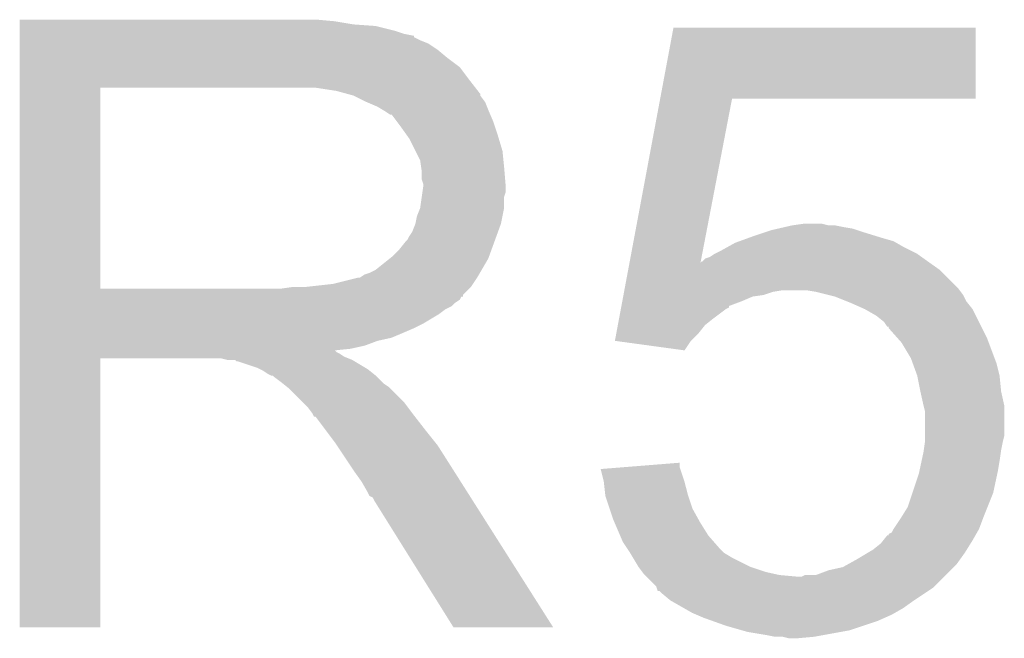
# Model space of a CAD drawing. Extents: x -1.3 to 24.2, y -3.9 to 24.8.
# Tile 14 of 24: x 7.5 to 9.1, y 16.1 to 17.1. Entities that reach past the tile are written whole.
import ezdxf

# ---------------------------------------------------------------- set-up
doc = ezdxf.new("R2010")
doc.units = 0
doc.layers.add('ISM_9_CLICK_V100_GTO', color=12, linetype='CONTINUOUS')

msp = doc.modelspace()

# ---------------------------------------------------------------- linework, layer by layer
at = {"layer": 'ISM_9_CLICK_V100_GTO'}
for points in [[(7.543822, 17.10182), (7.543824, 17.10436), (8.04926, 17.10182), (8.02132, 17.10436)], [(7.543822, 17.09674), (7.543822, 17.10182), (8.079738, 17.09674), (8.04926, 17.10182)], [(7.543822, 17.0942), (7.543822, 17.09674), (8.1153, 17.0942), (8.079738, 17.09674)], [(7.543822, 17.08658), (7.543822, 17.0942), (8.145778, 17.08658), (8.1153, 17.0942)], [(7.543822, 17.0815), (7.543822, 17.08658), (8.161022, 17.0815), (8.145778, 17.08658)], [(7.543822, 17.07896), (7.543822, 17.0815), (8.173722, 17.07896), (8.161022, 17.0815)], [(7.543822, 17.078936), (7.543822, 17.07896), (8.17626, 17.078936), (8.173722, 17.07896)], [(7.543822, 17.076414), (7.543822, 17.078936), (8.176276, 17.076414), (8.17626, 17.078936)], [(8.571476, 16.97736), (8.592834, 17.091636), (9.077936, 16.97736), (9.07796, 17.091636)], [(8.592834, 17.091636), (8.59284, 17.09166), (9.07796, 17.091636), (8.59284, 17.09166)], [(7.543822, 17.07134), (7.543822, 17.076414), (8.18642, 17.07134), (8.176276, 17.076414)], [(7.543822, 17.066258), (7.543822, 17.07134), (8.199122, 17.066258), (8.18642, 17.07134)], [(7.543822, 17.0561), (7.543822, 17.066258), (8.21436, 17.0561), (8.199122, 17.066258)], [(7.543822, 17.0434), (7.543822, 17.0561), (8.2296, 17.0434), (8.21436, 17.0561)], [(7.543822, 17.028158), (7.543822, 17.0434), (8.249922, 17.028158), (8.2296, 17.0434)], [(7.54382, 17.00784), (7.543822, 17.028158), (8.26516, 17.00784), (8.249922, 17.028158)], [(7.54382, 16.99514), (7.54382, 17.00784), (8.275038, 16.99514), (8.26516, 17.00784)], [(7.543812, 16.672582), (7.54382, 16.995118), (7.673342, 16.672582), (7.673342, 16.995118)], [(7.54382, 16.995118), (7.54382, 16.99514), (7.673342, 16.995118), (7.98068, 16.99514)], [(8.051802, 16.99006), (8.018782, 16.99514), (8.278988, 16.99006), (8.275038, 16.99514)], [(8.070436, 16.984978), (8.051802, 16.99006), (8.28294, 16.984978), (8.278988, 16.99006)], [(8.07974, 16.98244), (8.070436, 16.984978), (8.282944, 16.98244), (8.28294, 16.984978)], [(8.079752, 16.982434), (8.07974, 16.98244), (8.282944, 16.982434), (8.282944, 16.98244)], [(8.100056, 16.972282), (8.079752, 16.982434), (8.29056, 16.972282), (8.282944, 16.982434)], [(8.10006, 16.97228), (8.100056, 16.972282), (8.290562, 16.97228), (8.29056, 16.972282)], [(8.11784, 16.96466), (8.10006, 16.97228), (8.29361, 16.96466), (8.290562, 16.97228)], [(8.522578, 16.715746), (8.571472, 16.97734), (8.636494, 16.715746), (8.686796, 16.97734)], [(8.571472, 16.97734), (8.571476, 16.97736), (8.686796, 16.97734), (9.077936, 16.97736)], [(8.12631, 16.95958), (8.11784, 16.96466), (8.29564, 16.95958), (8.29361, 16.96466)], [(8.13054, 16.957042), (8.12631, 16.95958), (8.296728, 16.957042), (8.29564, 16.95958)], [(8.138164, 16.95196), (8.13054, 16.957042), (8.298906, 16.95196), (8.296728, 16.957042)], [(8.140704, 16.951952), (8.138164, 16.95196), (8.29891, 16.951952), (8.298906, 16.95196)], [(8.14832, 16.9418), (8.140704, 16.951952), (8.30326, 16.9418), (8.29891, 16.951952)], [(8.15594, 16.93164), (8.14832, 16.9418), (8.306648, 16.93164), (8.30326, 16.9418)], [(8.16501, 16.91894), (8.15594, 16.93164), (8.31088, 16.91894), (8.306648, 16.93164)], [(8.16864, 16.913856), (8.16501, 16.91894), (8.312406, 16.913856), (8.31088, 16.91894)], [(8.1788, 16.893538), (8.16864, 16.913856), (8.3185, 16.893538), (8.312406, 16.913856)], [(8.18642, 16.878296), (8.1788, 16.893538), (8.320026, 16.878296), (8.3185, 16.893538)], [(8.187872, 16.86814), (8.18642, 16.878296), (8.32104, 16.86814), (8.320026, 16.878296)], [(8.18896, 16.860518), (8.187872, 16.86814), (8.321676, 16.860518), (8.32104, 16.86814)], [(8.188962, 16.847818), (8.18896, 16.860518), (8.322734, 16.847818), (8.321676, 16.860518)], [(8.1915, 16.840196), (8.188962, 16.847818), (8.32337, 16.840196), (8.322734, 16.847818)], [(8.188958, 16.819876), (8.190046, 16.827498), (8.32104, 16.819876), (8.323578, 16.827498)], [(8.190046, 16.827498), (8.1915, 16.83766), (8.323578, 16.827498), (8.323578, 16.83766)], [(8.1915, 16.837662), (8.1915, 16.840196), (8.32358, 16.837662), (8.32337, 16.840196)], [(8.1915, 16.83766), (8.1915, 16.837662), (8.323578, 16.83766), (8.32358, 16.837662)], [(8.186418, 16.802098), (8.188958, 16.819876), (8.32104, 16.802098), (8.32104, 16.819876)], [(8.18134, 16.789398), (8.186418, 16.802098), (8.318498, 16.789398), (8.32104, 16.802098)], [(8.178798, 16.7767), (8.18134, 16.789398), (8.315958, 16.7767), (8.318498, 16.789398)], [(8.16864, 16.756378), (8.173718, 16.763996), (8.308568, 16.756378), (8.311338, 16.763996)], [(8.173718, 16.763996), (8.178798, 16.776698), (8.311338, 16.763996), (8.315956, 16.776698)], [(8.178798, 16.776698), (8.178798, 16.7767), (8.315956, 16.776698), (8.315958, 16.7767)], [(8.71982, 16.75638), (8.742684, 16.764), (8.919846, 16.75638), (8.89508, 16.764)], [(8.742684, 16.764), (8.7503, 16.766538), (8.89508, 16.764), (8.887466, 16.766538)], [(8.7503, 16.766538), (8.761302, 16.769078), (8.887466, 16.766538), (8.879842, 16.769078)], [(8.761302, 16.769078), (8.772316, 16.77162), (8.879842, 16.769078), (8.8646, 16.77162)], [(8.772316, 16.77162), (8.78332, 16.77416), (8.8646, 16.77162), (8.851902, 16.77416)], [(8.78332, 16.77416), (8.801102, 16.7767), (8.841742, 16.77416), (8.831582, 16.7767)], [(8.1534, 16.73606), (8.163558, 16.748758), (8.30118, 16.73606), (8.305798, 16.748758)], [(8.163558, 16.748758), (8.166098, 16.7513), (8.305798, 16.748758), (8.306722, 16.7513)], [(8.166098, 16.7513), (8.16864, 16.756378), (8.306722, 16.7513), (8.308568, 16.756378)], [(8.691882, 16.74622), (8.698866, 16.74876), (8.950328, 16.74622), (8.945882, 16.74876)], [(8.698866, 16.74876), (8.712834, 16.75384), (8.945882, 16.74876), (8.9281, 16.75384)], [(8.712834, 16.75384), (8.71982, 16.75638), (8.9281, 16.75384), (8.919846, 16.75638)], [(8.140698, 16.723358), (8.1534, 16.73606), (8.296562, 16.723358), (8.30118, 16.73606)], [(8.658862, 16.72844), (8.66902, 16.73352), (8.983976, 16.72844), (8.973818, 16.73352)], [(8.66902, 16.73352), (8.678164, 16.7386), (8.973818, 16.73352), (8.96366, 16.7386)], [(8.678164, 16.7386), (8.691882, 16.74622), (8.96366, 16.7386), (8.950328, 16.74622)], [(8.115296, 16.703038), (8.137522, 16.720818), (8.285268, 16.703038), (8.29564, 16.720818)], [(8.137522, 16.720818), (8.140698, 16.723358), (8.29564, 16.720818), (8.296562, 16.723358)], [(8.522146, 16.713442), (8.522572, 16.715716), (8.63604, 16.713442), (8.636, 16.715716)], [(8.522572, 16.715716), (8.522578, 16.715746), (8.6374, 16.715716), (8.638546, 16.715746)], [(8.636484, 16.715692), (8.636, 16.715716), (8.636484, 16.715692), (8.6374, 16.715716)], [(8.63604, 16.713442), (8.636484, 16.715692), (9.004976, 16.713442), (9.001826, 16.715692)], [(8.636484, 16.715692), (8.636494, 16.715746), (9.001826, 16.715692), (9.00175, 16.715746)], [(8.638546, 16.715746), (8.643624, 16.72082), (9.00175, 16.715746), (8.994646, 16.72082)], [(8.643624, 16.72082), (8.651244, 16.723362), (8.994646, 16.72082), (8.991086, 16.723362)], [(8.651244, 16.723362), (8.658858, 16.728438), (8.991086, 16.723362), (8.983978, 16.728438)], [(8.658858, 16.728438), (8.658862, 16.72844), (8.983978, 16.728438), (8.983976, 16.72844)], [(8.105138, 16.69796), (8.115296, 16.703038), (8.282306, 16.69796), (8.285268, 16.703038)], [(8.514504, 16.672558), (8.520202, 16.703038), (9.05002, 16.672558), (9.019542, 16.703038)], [(8.520202, 16.703038), (8.522146, 16.713442), (9.019542, 16.703038), (9.004976, 16.713442)], [(8.046718, 16.68018), (8.087358, 16.69034), (8.271086, 16.68018), (8.277862, 16.69034)], [(8.089896, 16.69034), (8.097514, 16.695418), (8.277862, 16.69034), (8.280824, 16.695418)], [(8.097514, 16.695418), (8.105138, 16.69796), (8.280824, 16.695418), (8.282306, 16.69796)], [(7.543812, 16.67256), (7.543812, 16.672582), (7.962898, 16.67256), (7.673342, 16.672582)], [(7.543812, 16.662396), (7.543812, 16.67256), (8.255, 16.662396), (8.26516, 16.67256)], [(7.962898, 16.67256), (7.980664, 16.675098), (8.26516, 16.67256), (8.267698, 16.675098)], [(7.980664, 16.675098), (7.98068, 16.6751), (8.267698, 16.675098), (8.267698, 16.6751)], [(8.000998, 16.6751), (8.046718, 16.68018), (8.267698, 16.6751), (8.271086, 16.68018)], [(8.513556, 16.667478), (8.51403, 16.67002), (8.752838, 16.667478), (8.768078, 16.67002)], [(8.51403, 16.67002), (8.514504, 16.672558), (9.051924, 16.67002), (9.05002, 16.672558)], [(8.82142, 16.66748), (8.806178, 16.67002), (9.05383, 16.66748), (9.051924, 16.67002)], [(7.543812, 16.65986), (7.543812, 16.662396), (8.254976, 16.65986), (8.255, 16.662396)], [(7.543812, 16.659844), (7.543812, 16.65986), (8.252454, 16.659844), (8.254976, 16.65986)], [(7.543812, 16.654782), (7.543812, 16.659844), (8.249916, 16.654782), (8.252454, 16.659844)], [(7.543812, 16.649698), (7.543812, 16.654782), (8.242298, 16.649698), (8.249916, 16.654782)], [(8.50928, 16.644602), (8.510708, 16.65224), (8.68172, 16.644602), (8.70204, 16.65224)], [(8.510708, 16.65224), (8.512132, 16.659858), (8.70204, 16.65224), (8.719818, 16.659858)], [(8.512132, 16.659858), (8.512606, 16.6624), (8.719818, 16.659858), (8.737598, 16.6624)], [(8.512606, 16.6624), (8.513556, 16.667478), (8.737598, 16.6624), (8.752838, 16.667478)], [(8.841748, 16.662398), (8.82142, 16.66748), (9.05764, 16.662398), (9.05383, 16.66748)], [(8.851898, 16.65986), (8.841748, 16.662398), (9.05891, 16.65986), (9.05764, 16.662398)], [(8.870946, 16.652242), (8.851898, 16.65986), (9.06272, 16.652242), (9.05891, 16.65986)], [(8.8773, 16.6497), (8.870946, 16.652242), (9.064754, 16.6497), (9.06272, 16.652242)], [(7.543812, 16.644618), (7.543812, 16.649698), (8.237216, 16.644618), (8.242298, 16.649698)], [(7.543812, 16.639538), (7.543812, 16.644618), (8.227062, 16.639538), (8.237216, 16.644618)], [(7.543812, 16.631918), (7.543812, 16.639538), (8.216898, 16.631918), (8.227062, 16.639538)], [(8.505486, 16.6243), (8.508334, 16.639538), (8.65632, 16.6243), (8.676642, 16.639538)], [(8.508334, 16.639538), (8.508808, 16.642074), (8.676642, 16.639538), (8.681704, 16.642074)], [(8.508808, 16.642074), (8.50928, 16.644602), (8.681704, 16.642074), (8.68172, 16.644602)], [(8.900158, 16.63954), (8.8773, 16.6497), (9.072882, 16.63954), (9.064754, 16.6497)], [(8.900162, 16.639538), (8.900158, 16.63954), (9.072882, 16.639538), (9.072882, 16.63954)], [(8.917938, 16.629382), (8.900162, 16.639538), (9.07796, 16.629382), (9.072882, 16.639538)], [(7.54381, 16.61668), (7.543812, 16.631918), (8.1915, 16.61668), (8.216898, 16.631918)], [(8.503586, 16.614138), (8.505486, 16.6243), (8.643618, 16.614138), (8.65632, 16.6243)], [(8.930638, 16.619222), (8.917938, 16.629382), (9.08304, 16.619222), (9.07796, 16.629382)], [(7.54381, 16.60906), (7.54381, 16.61668), (8.17626, 16.60906), (8.1915, 16.61668)], [(7.54381, 16.59382), (7.54381, 16.60906), (8.140698, 16.59382), (8.17626, 16.60906)], [(8.501212, 16.60144), (8.503586, 16.614138), (8.63346, 16.60144), (8.643618, 16.614138)], [(8.935718, 16.611608), (8.930638, 16.619222), (9.086848, 16.611608), (9.08304, 16.619222)], [(8.938236, 16.6116), (8.935718, 16.611608), (9.086852, 16.6116), (9.086848, 16.611608)], [(8.93826, 16.609064), (8.938236, 16.6116), (9.08812, 16.609064), (9.086852, 16.6116)], [(8.951808, 16.59382), (8.93826, 16.609064), (9.09574, 16.59382), (9.08812, 16.609064)], [(7.54381, 16.588738), (7.54381, 16.59382), (8.117838, 16.588738), (8.140698, 16.59382)], [(8.498844, 16.588764), (8.501212, 16.60144), (8.620784, 16.588764), (8.63346, 16.60144)], [(8.49902, 16.58874), (8.498844, 16.588764), (8.62076, 16.58874), (8.620784, 16.588764)], [(8.610588, 16.573502), (8.49902, 16.58874), (8.610588, 16.573502), (8.62076, 16.58874)], [(8.958578, 16.586202), (8.951808, 16.59382), (9.098598, 16.586202), (9.09574, 16.59382)], [(7.54381, 16.58112), (7.54381, 16.588738), (8.097518, 16.58112), (8.117838, 16.588738)], [(7.54381, 16.57604), (7.54381, 16.58112), (8.074658, 16.57604), (8.097518, 16.58112)], [(7.54381, 16.573462), (7.54381, 16.57604), (8.049294, 16.573462), (8.074658, 16.57604)], [(7.54381, 16.570958), (7.54381, 16.573462), (8.051804, 16.570958), (8.049294, 16.573462)], [(8.97382, 16.560802), (8.958578, 16.586202), (9.108122, 16.560802), (9.098598, 16.586202)], [(7.5438, 16.129024), (7.54381, 16.560776), (7.673316, 16.129024), (7.67334, 16.560776)], [(7.54381, 16.568418), (7.54381, 16.570958), (8.056882, 16.568418), (8.051804, 16.570958)], [(7.54381, 16.56334), (7.54381, 16.568418), (8.064498, 16.56334), (8.056882, 16.568418)], [(7.54381, 16.5608), (7.54381, 16.56334), (8.07085, 16.5608), (8.064498, 16.56334)], [(7.54381, 16.560776), (7.54381, 16.5608), (7.67334, 16.560776), (7.866378, 16.5608)], [(7.876538, 16.55826), (7.866378, 16.5608), (8.077202, 16.55826), (8.07085, 16.5608)], [(7.891774, 16.555726), (7.889236, 16.55826), (8.081426, 16.555726), (8.077202, 16.55826)], [(8.976592, 16.553178), (8.97382, 16.560802), (9.11098, 16.553178), (9.108122, 16.560802)], [(7.894316, 16.55572), (7.891774, 16.555726), (8.081436, 16.55572), (8.081426, 16.555726)], [(7.924798, 16.54556), (7.894316, 16.55572), (8.098368, 16.54556), (8.081436, 16.55572)], [(7.929878, 16.54302), (7.924798, 16.54556), (8.1026, 16.54302), (8.098368, 16.54556)], [(7.934958, 16.54048), (7.929878, 16.54302), (8.105776, 16.54048), (8.1026, 16.54302)], [(8.983978, 16.53286), (8.976592, 16.553178), (9.11606, 16.53286), (9.11098, 16.553178)], [(7.942578, 16.535402), (7.934958, 16.54048), (8.112124, 16.535402), (8.105776, 16.54048)], [(7.947656, 16.532862), (7.942578, 16.535402), (8.115298, 16.532862), (8.112124, 16.535402)], [(7.950196, 16.53286), (7.947656, 16.532862), (8.1153, 16.53286), (8.115298, 16.532862)], [(7.95274, 16.530322), (7.950196, 16.53286), (8.117838, 16.530322), (8.1153, 16.53286)], [(7.9629, 16.5227), (7.95274, 16.530322), (8.12546, 16.5227), (8.117838, 16.530322)], [(8.98398, 16.532858), (8.983978, 16.53286), (9.11606, 16.532858), (9.11606, 16.53286)], [(8.98906, 16.50746), (8.98398, 16.532858), (9.1186, 16.50746), (9.11606, 16.532858)], [(7.966076, 16.52016), (7.9629, 16.5227), (8.128, 16.52016), (8.12546, 16.5227)], [(7.972428, 16.515078), (7.966076, 16.52016), (8.135622, 16.515078), (8.128, 16.52016)], [(7.975598, 16.512542), (7.972428, 16.515078), (8.138158, 16.512542), (8.135622, 16.515078)], [(7.998462, 16.489678), (7.975598, 16.512542), (8.16102, 16.489678), (8.138158, 16.512542)], [(8.99414, 16.4846), (8.98906, 16.50746), (9.12368, 16.4846), (9.1186, 16.50746)], [(8.006078, 16.48206), (7.998462, 16.489678), (8.166736, 16.48206), (8.16102, 16.489678)], [(8.013698, 16.471898), (8.006078, 16.48206), (8.174358, 16.471898), (8.166736, 16.48206)], [(8.994142, 16.484598), (8.99414, 16.4846), (9.12368, 16.484598), (9.12368, 16.4846)], [(8.99668, 16.474442), (8.994142, 16.484598), (9.12368, 16.474442), (9.12368, 16.484598)], [(8.01497, 16.46936), (8.013698, 16.471898), (8.17626, 16.46936), (8.174358, 16.471898)], [(8.016234, 16.466836), (8.01497, 16.46936), (8.178224, 16.466836), (8.17626, 16.46936)], [(8.01877, 16.46682), (8.016234, 16.466836), (8.178236, 16.46682), (8.178224, 16.466836)], [(8.034016, 16.4465), (8.01877, 16.46682), (8.19404, 16.4465), (8.178236, 16.46682)], [(8.99668, 16.436338), (8.99668, 16.474442), (9.12368, 16.436338), (9.12368, 16.474442)], [(8.04926, 16.42618), (8.034016, 16.4465), (8.210296, 16.42618), (8.19404, 16.4465)], [(8.99668, 16.428722), (8.99668, 16.436338), (9.121774, 16.428722), (9.12368, 16.436338)], [(8.052648, 16.421098), (8.04926, 16.42618), (8.21436, 16.421098), (8.210296, 16.42618)], [(8.071274, 16.39316), (8.052648, 16.421098), (8.23214, 16.39316), (8.21436, 16.421098)], [(8.994502, 16.41348), (8.996316, 16.42618), (9.1186, 16.41348), (9.12114, 16.42618)], [(8.996316, 16.42618), (8.99668, 16.428722), (9.12114, 16.42618), (9.121774, 16.428722)], [(8.990874, 16.3957), (8.99414, 16.41094), (9.11606, 16.3957), (9.118236, 16.41094)], [(8.99414, 16.41094), (8.994502, 16.41348), (9.118236, 16.41094), (9.1186, 16.41348)], [(8.07974, 16.38046), (8.071274, 16.39316), (8.240198, 16.38046), (8.23214, 16.39316)], [(8.475986, 16.382974), (8.508034, 16.385538), (8.603838, 16.382974), (8.602982, 16.385538)], [(8.508034, 16.385538), (8.60298, 16.393134), (8.602982, 16.385538), (8.60298, 16.393134)], [(8.987608, 16.38046), (8.990874, 16.3957), (9.11352, 16.38046), (9.11606, 16.3957)], [(8.09244, 16.362682), (8.07974, 16.38046), (8.251478, 16.362682), (8.240198, 16.38046)], [(8.48106, 16.36268), (8.475986, 16.382974), (8.610598, 16.36268), (8.603838, 16.382974)], [(8.976358, 16.344898), (8.98652, 16.375382), (9.105898, 16.344898), (9.11243, 16.375382)], [(8.98652, 16.375382), (8.987608, 16.38046), (9.11243, 16.375382), (9.11352, 16.38046)], [(8.1026, 16.344898), (8.09244, 16.362682), (8.26276, 16.344898), (8.251478, 16.362682)], [(8.483318, 16.342362), (8.48106, 16.36268), (8.61568, 16.342362), (8.610598, 16.36268)], [(8.10514, 16.339826), (8.1026, 16.344898), (8.265978, 16.339826), (8.26276, 16.344898)], [(8.110214, 16.33728), (8.10514, 16.339826), (8.267594, 16.33728), (8.265978, 16.339826)], [(8.112762, 16.3322), (8.110214, 16.33728), (8.270816, 16.3322), (8.267594, 16.33728)], [(8.4836, 16.339822), (8.483318, 16.342362), (8.616528, 16.339822), (8.61568, 16.342362)], [(8.490376, 16.319498), (8.4836, 16.339822), (8.6233, 16.319498), (8.616528, 16.339822)], [(8.96874, 16.322038), (8.976358, 16.344898), (9.096754, 16.322038), (9.105898, 16.344898)], [(8.23976, 16.12901), (8.112762, 16.3322), (8.39973, 16.12901), (8.270816, 16.3322)], [(8.959214, 16.3068), (8.96874, 16.322038), (9.09066, 16.3068), (9.096754, 16.322038)], [(8.4963, 16.30172), (8.490376, 16.319498), (8.633178, 16.30172), (8.6233, 16.319498)], [(8.95604, 16.30172), (8.959214, 16.3068), (9.088754, 16.30172), (9.09066, 16.3068)], [(8.498478, 16.29664), (8.4963, 16.30172), (8.636, 16.29664), (8.633178, 16.30172)], [(8.507186, 16.276318), (8.498478, 16.29664), (8.6487, 16.276318), (8.636, 16.29664)], [(8.945882, 16.286482), (8.95604, 16.30172), (9.08304, 16.286482), (9.088754, 16.30172)], [(8.51154, 16.266158), (8.507186, 16.276318), (8.65759, 16.266158), (8.6487, 16.276318)], [(8.929626, 16.2687), (8.935726, 16.27632), (9.07288, 16.2687), (9.077234, 16.27632)], [(8.935726, 16.27632), (8.93826, 16.276344), (9.077234, 16.27632), (9.077248, 16.276344)], [(8.93826, 16.276344), (8.938276, 16.278866), (9.077248, 16.276344), (9.078688, 16.278866)], [(8.938276, 16.278866), (8.94334, 16.281406), (9.078688, 16.278866), (9.08014, 16.281406)], [(8.94334, 16.281406), (8.945878, 16.286478), (9.08014, 16.281406), (9.08304, 16.286478)], [(8.945878, 16.286478), (8.945882, 16.286482), (9.08304, 16.286478), (9.08304, 16.286482)], [(8.518316, 16.256), (8.51154, 16.266158), (8.666478, 16.256), (8.65759, 16.266158)], [(8.91286, 16.25346), (8.925562, 16.263622), (9.063354, 16.25346), (9.069704, 16.263622)], [(8.925562, 16.263622), (8.929626, 16.2687), (9.069704, 16.263622), (9.07288, 16.2687)], [(8.521702, 16.25092), (8.518316, 16.256), (8.67156, 16.25092), (8.666478, 16.256)], [(8.523228, 16.248378), (8.521702, 16.25092), (8.674102, 16.248378), (8.67156, 16.25092)], [(8.527798, 16.24076), (8.523228, 16.248378), (8.6868, 16.24076), (8.674102, 16.248378)], [(8.88746, 16.23822), (8.904396, 16.248382), (9.05292, 16.23822), (9.06018, 16.248382)], [(8.904396, 16.248382), (8.91286, 16.25346), (9.06018, 16.248382), (9.063354, 16.25346)], [(8.536938, 16.225522), (8.527798, 16.24076), (8.717278, 16.225522), (8.6868, 16.24076)], [(8.53694, 16.22552), (8.536938, 16.225522), (8.717282, 16.22552), (8.717278, 16.225522)], [(8.542658, 16.2179), (8.53694, 16.22552), (8.740142, 16.2179), (8.717282, 16.22552)], [(8.841742, 16.22044), (8.864602, 16.22552), (9.03732, 16.22044), (9.0424, 16.22552)], [(8.864602, 16.22552), (8.87374, 16.230598), (9.0424, 16.22552), (9.047478, 16.230598)], [(8.87374, 16.230598), (8.88746, 16.23822), (9.047478, 16.230598), (9.05292, 16.23822)], [(8.54456, 16.215362), (8.542658, 16.2179), (8.751564, 16.215362), (8.740142, 16.2179)], [(8.547102, 16.21282), (8.54456, 16.215362), (8.763002, 16.21282), (8.751564, 16.215362)], [(8.549642, 16.21028), (8.547102, 16.21282), (8.790938, 16.21028), (8.763002, 16.21282)], [(8.564876, 16.19504), (8.549642, 16.21028), (9.01192, 16.19504), (9.02716, 16.21028)], [(8.790938, 16.21028), (8.798564, 16.210282), (9.02716, 16.21028), (9.027162, 16.210282)], [(8.798564, 16.210282), (8.803644, 16.21282), (9.027162, 16.210282), (9.0297, 16.21282)], [(8.803644, 16.21282), (8.821424, 16.212822), (9.0297, 16.21282), (9.029702, 16.212822)], [(8.821424, 16.212822), (8.841742, 16.22044), (9.029702, 16.212822), (9.03732, 16.22044)], [(8.565726, 16.1925), (8.564876, 16.19504), (9.00938, 16.1925), (9.01192, 16.19504)], [(8.567416, 16.187438), (8.565726, 16.1925), (9.001786, 16.187438), (9.00938, 16.1925)], [(8.569956, 16.18742), (8.567416, 16.187438), (9.00176, 16.18742), (9.001786, 16.187438)], [(8.572502, 16.184878), (8.569956, 16.18742), (8.997946, 16.184878), (9.00176, 16.18742)], [(8.587744, 16.17218), (8.572502, 16.184878), (8.9789, 16.17218), (8.997946, 16.184878)], [(8.60997, 16.159478), (8.587744, 16.17218), (8.96112, 16.159478), (8.9789, 16.17218)], [(8.623298, 16.15186), (8.60997, 16.159478), (8.947784, 16.15186), (8.96112, 16.159478)], [(8.629226, 16.14932), (8.623298, 16.15186), (8.943338, 16.14932), (8.947784, 16.15186)], [(8.641082, 16.14424), (8.629226, 16.14932), (8.931908, 16.14424), (8.943338, 16.14932)], [(8.655306, 16.13916), (8.641082, 16.14424), (8.92048, 16.13916), (8.931908, 16.14424)], [(8.67664, 16.13154), (8.655306, 16.13916), (8.89762, 16.13154), (8.92048, 16.13916)], [(8.70331, 16.12392), (8.67664, 16.13154), (8.87476, 16.12392), (8.89762, 16.13154)], [(7.673316, 16.129), (7.5438, 16.129024), (7.673316, 16.129), (7.673316, 16.129024)], [(8.399736, 16.129), (8.39973, 16.12901), (8.399736, 16.129), (8.23976, 16.12901)], [(8.712198, 16.12138), (8.70331, 16.12392), (8.86079, 16.12138), (8.87476, 16.12392)], [(8.74268, 16.1163), (8.712198, 16.12138), (8.83285, 16.1163), (8.86079, 16.12138)], [(8.755378, 16.11376), (8.74268, 16.1163), (8.818882, 16.11376), (8.83285, 16.1163)], [(8.778238, 16.11122), (8.768078, 16.11376), (8.790942, 16.11122), (8.818882, 16.11376)]]:
    msp.add_solid(points, dxfattribs=at)

doc.saveas('drawing.dxf')
